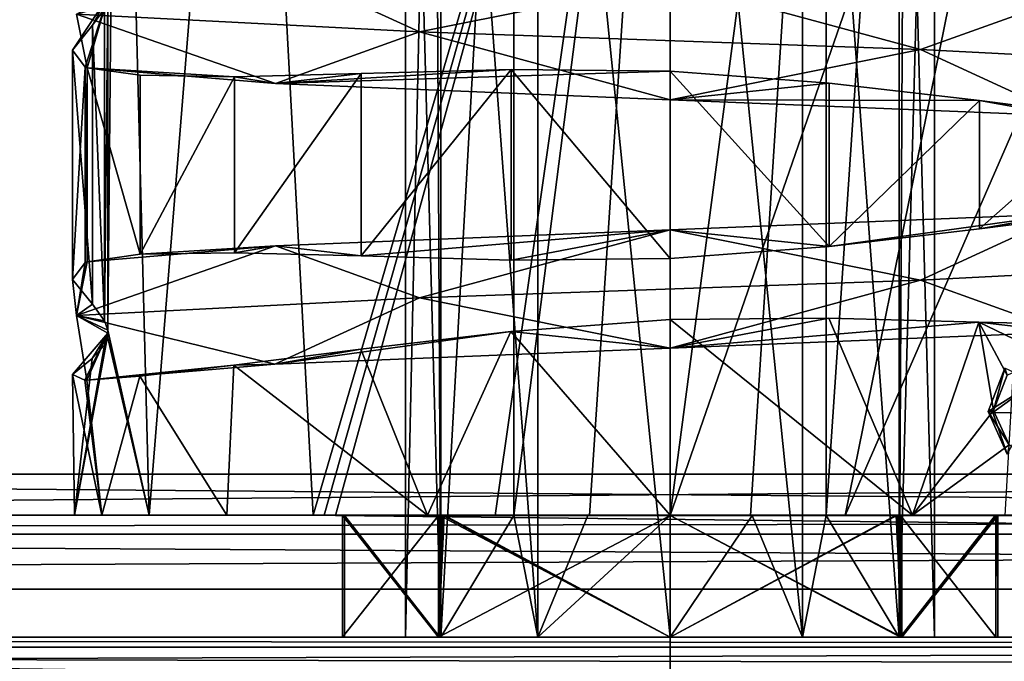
# Model space of a CAD drawing. Header units: millimetres. Extents: x -134 to 134, y -4 to 402.
# Tile 10 of 41: x -7.99 to 4.11, y 26.7 to 34.58. Entities that reach past the tile are written whole.
import ezdxf

# ---------------------------------------------------------------- set-up
doc = ezdxf.new("R2010")
doc.units = ezdxf.units.MM
doc.header["$LTSCALE"] = 65.185185
for name, color, linetype in [('106', 7, 'CONTINUOUS'), ('107', 7, 'CONTINUOUS'), ('108', 7, 'CONTINUOUS'), ('109', 7, 'CONTINUOUS'), ('127', 7, 'CONTINUOUS'), ('128', 7, 'CONTINUOUS'), ('130', 7, 'CONTINUOUS'), ('137', 7, 'CONTINUOUS'), ('138', 7, 'CONTINUOUS'), ('196', 7, 'CONTINUOUS'), ('197', 7, 'CONTINUOUS'), ('198', 7, 'CONTINUOUS'), ('201', 7, 'CONTINUOUS'), ('202', 7, 'CONTINUOUS'), ('203', 7, 'CONTINUOUS'), ('222', 7, 'CONTINUOUS'), ('223', 7, 'CONTINUOUS'), ('226', 7, 'CONTINUOUS'), ('3', 7, 'CONTINUOUS'), ('317', 7, 'CONTINUOUS'), ('318', 7, 'CONTINUOUS'), ('319', 7, 'CONTINUOUS'), ('32', 7, 'CONTINUOUS'), ('320', 7, 'CONTINUOUS'), ('321', 7, 'CONTINUOUS'), ('322', 7, 'CONTINUOUS'), ('327', 7, 'CONTINUOUS'), ('328', 7, 'CONTINUOUS'), ('333', 7, 'CONTINUOUS'), ('34', 7, 'CONTINUOUS'), ('479', 7, 'CONTINUOUS'), ('480', 7, 'CONTINUOUS'), ('483', 7, 'CONTINUOUS'), ('484', 7, 'CONTINUOUS'), ('5', 7, 'CONTINUOUS')]:
    doc.layers.add(name, color=color, linetype=linetype)

msp = doc.modelspace()

# ---------------------------------------------------------------- linework, layer by layer
at = {"layer": '106', "linetype": 'CONTINUOUS'}
for points in [[(-4.25, 28.498, -36.799), (-4.111, 28.494, -36.895), (-75, 28.5, -36.702), (-4.25, 28.498, -36.799)], [(-75, 28.5, -36.702), (-4.111, 28.494, -36.895), (75, 27.592, -38.894), (-75, 28.5, -36.702)], [(-4.383, 28.5, -36.702), (-4.25, 28.498, -36.799), (-75, 28.5, -36.702), (-4.383, 28.5, -36.702)], [(-75, 27.592, -38.894), (-75, 28.5, -36.702), (75, 27.592, -38.894), (-75, 27.592, -38.894)], [(-4.111, 28.494, -36.895), (4.111, 28.494, -36.895), (75, 27.592, -38.894), (-4.111, 28.494, -36.895)], [(-75, 25.4, -39.802), (-75, 27.592, -38.894), (75, 25.4, -39.802), (-75, 25.4, -39.802)], [(75, 25.4, -39.802), (-75, 27.592, -38.894), (75, 27.592, -38.894), (75, 25.4, -39.802)]]:
    msp.add_3dface(points, dxfattribs=at)
at = {"layer": '107', "linetype": 'CONTINUOUS'}
for points in [[(-4.025, 27, -29.802), (-4.025, 28.494, -29.802), (-2.846, 28.494, -26.956), (-4.025, 27, -29.802)], [(-2.846, 27, -26.956), (-4.025, 27, -29.802), (-2.846, 28.494, -26.956), (-2.846, 27, -26.956)], [(0, 27, -25.777), (-2.846, 27, -26.956), (0, 28.494, -25.777), (0, 27, -25.777)], [(0, 28.494, -25.777), (-2.846, 27, -26.956), (-2.846, 28.494, -26.956), (0, 28.494, -25.777)], [(2.846, 27, -26.956), (0, 27, -25.777), (0, 28.494, -25.777), (2.846, 27, -26.956)], [(2.846, 28.494, -26.956), (2.846, 27, -26.956), (0, 28.494, -25.777), (2.846, 28.494, -26.956)], [(4.025, 27, -29.802), (2.846, 27, -26.956), (4.025, 28.494, -29.802), (4.025, 27, -29.802)], [(4.025, 28.494, -29.802), (2.846, 27, -26.956), (2.846, 28.494, -26.956), (4.025, 28.494, -29.802)]]:
    msp.add_3dface(points, dxfattribs=at)
at = {"layer": '108', "linetype": 'CONTINUOUS'}
for points in [[(-4.025, 28.494, -29.802), (-4.025, 27, -29.802), (-2.846, 27, -32.648), (-4.025, 28.494, -29.802)], [(-4.025, 28.494, -29.802), (-2.846, 27, -32.648), (-4.024, 28.494, -29.9), (-4.025, 28.494, -29.802)], [(-4.024, 28.494, -29.9), (-2.846, 27, -32.648), (-4.02, 28.494, -29.997), (-4.024, 28.494, -29.9)], [(-4.02, 28.494, -29.997), (-2.846, 27, -32.648), (-4.02, 28.5, -29.997), (-4.02, 28.494, -29.997)], [(-4.02, 28.5, -29.997), (-2.846, 27, -32.648), (-2.776, 28.5, -32.716), (-4.02, 28.5, -29.997)], [(-2.846, 27, -32.648), (0, 27, -33.827), (-2.776, 28.5, -32.716), (-2.846, 27, -32.648)], [(-2.776, 28.5, -32.716), (0, 27, -33.827), (0, 28.5, -33.827), (-2.776, 28.5, -32.716)], [(0, 27, -33.827), (2.846, 27, -32.648), (2.776, 28.5, -32.716), (0, 27, -33.827)], [(0, 28.5, -33.827), (0, 27, -33.827), (2.776, 28.5, -32.716), (0, 28.5, -33.827)], [(2.776, 28.5, -32.716), (2.846, 27, -32.648), (4.02, 28.494, -29.997), (2.776, 28.5, -32.716)], [(4.02, 28.5, -29.997), (2.776, 28.5, -32.716), (4.02, 28.494, -29.997), (4.02, 28.5, -29.997)], [(2.846, 27, -32.648), (4.025, 27, -29.802), (4.02, 28.494, -29.997), (2.846, 27, -32.648)], [(4.02, 28.494, -29.997), (4.025, 27, -29.802), (4.024, 28.494, -29.9), (4.02, 28.494, -29.997)], [(4.025, 27, -29.802), (4.025, 28.494, -29.802), (4.024, 28.494, -29.9), (4.025, 27, -29.802)]]:
    msp.add_3dface(points, dxfattribs=at)
at = {"layer": '109', "linetype": 'CONTINUOUS'}
for points in [[(75, 28.264, 13.372), (75, 28.5, 12.186), (-75, 28.264, 13.372), (75, 28.264, 13.372)], [(-75, 28.264, 13.372), (75, 28.5, 12.186), (-75, 28.5, 12.186), (-75, 28.264, 13.372)], [(75, 27.592, 14.378), (75, 28.264, 13.372), (-75, 27.592, 14.378), (75, 27.592, 14.378)], [(-75, 27.592, 14.378), (75, 28.264, 13.372), (-75, 28.264, 13.372), (-75, 27.592, 14.378)]]:
    msp.add_3dface(points, dxfattribs=at)
at = {"layer": '127', "linetype": 'CONTINUOUS'}
for points in [[(-4.383, 28.5, -36.702), (-75, 28.5, -36.702), (-6.398, 28.5, -34.42), (-4.383, 28.5, -36.702)], [(-6.398, 28.5, -34.42), (-75, 28.5, -36.702), (-7.315, 28.5, -31.518), (-6.398, 28.5, -34.42)], [(-7.315, 28.5, -31.518), (-75, 28.5, -36.702), (-30, 28.5, -10), (-7.315, 28.5, -31.518)], [(-75, 28.5, 12.186), (75, 28.5, 12.186), (-30, 28.5, 10), (-75, 28.5, 12.186)], [(-30, 28.5, 10), (75, 28.5, 12.186), (30, 28.5, 10), (-30, 28.5, 10)], [(-6.978, 28.5, -28.494), (-7.315, 28.5, -31.518), (-30, 28.5, -10), (-6.978, 28.5, -28.494)], [(-5.445, 28.5, -25.865), (-6.978, 28.5, -28.494), (-30, 28.5, -10), (-5.445, 28.5, -25.865)], [(-2.978, 28.5, -24.082), (-5.445, 28.5, -25.865), (-30, 28.5, -10), (-2.978, 28.5, -24.082)], [(-2.978, 28.5, -24.082), (-30, 28.5, -10), (30, 28.5, -10), (-2.978, 28.5, -24.082)], [(0, 28.5, -23.452), (-2.978, 28.5, -24.082), (30, 28.5, -10), (0, 28.5, -23.452)], [(2.978, 28.5, -24.082), (0, 28.5, -23.452), (30, 28.5, -10), (2.978, 28.5, -24.082)], [(5.445, 28.5, -25.865), (2.978, 28.5, -24.082), (30, 28.5, -10), (5.445, 28.5, -25.865)]]:
    msp.add_3dface(points, dxfattribs=at)
at = {"layer": '128', "linetype": 'CONTINUOUS'}
for points in [[(75, 27.592, 14.378), (-75, 27.592, 14.378), (75, 5.999, 35.97), (75, 27.592, 14.378)], [(73.5, 5.964, 36.006), (-75, 27.592, 14.378), (73.5, 5.257, 36.713), (73.5, 5.964, 36.006)], [(-75, 27.592, 14.378), (73.5, 5.964, 36.006), (73.5, 5.999, 35.97), (-75, 27.592, 14.378)], [(73.5, 5.257, 36.713), (-75, 27.592, 14.378), (73.5, 5.221, 36.748), (73.5, 5.257, 36.713)], [(73.5, 5.221, 36.748), (-75, 27.592, 14.378), (-73.5, 5.999, 35.97), (73.5, 5.221, 36.748)], [(75, 5.999, 35.97), (-75, 27.592, 14.378), (73.5, 5.999, 35.97), (75, 5.999, 35.97)]]:
    msp.add_3dface(points, dxfattribs=at)
at = {"layer": '130', "linetype": 'CONTINUOUS'}
for points in [[(-4.025, 27, -29.802), (-2.846, 27, -26.956), (-73.5, 27, 12.186), (-4.025, 27, -29.802)], [(-2.846, 27, -32.648), (-4.025, 27, -29.802), (-73.5, 27, 12.186), (-2.846, 27, -32.648)], [(-2.846, 27, -26.956), (0, 27, -25.777), (-73.5, 27, 12.186), (-2.846, 27, -26.956)], [(0, 27, -25.777), (2.846, 27, -26.956), (-73.5, 27, 12.186), (0, 27, -25.777)], [(2.846, 27, -26.956), (73.5, 27, -36.702), (-73.5, 27, 12.186), (2.846, 27, -26.956)], [(0, 27, -33.827), (-2.846, 27, -32.648), (-73.5, 27, -36.702), (0, 27, -33.827)], [(73.5, 27, -36.702), (0, 27, -33.827), (-73.5, 27, -36.702), (73.5, 27, -36.702)], [(-73.5, 27, -36.702), (-2.846, 27, -32.648), (-73.5, 27, 12.186), (-73.5, 27, -36.702)], [(-73.5, 27, 12.186), (73.5, 27, -36.702), (73.5, 27, 12.186), (-73.5, 27, 12.186)], [(2.846, 27, -32.648), (0, 27, -33.827), (73.5, 27, -36.702), (2.846, 27, -32.648)], [(2.846, 27, -26.956), (4.025, 27, -29.802), (73.5, 27, -36.702), (2.846, 27, -26.956)], [(4.025, 27, -29.802), (2.846, 27, -32.648), (73.5, 27, -36.702), (4.025, 27, -29.802)]]:
    msp.add_3dface(points, dxfattribs=at)
at = {"layer": '137', "linetype": 'CONTINUOUS'}
for points in [[(-73.5, 27, 12.186), (73.5, 27, 12.186), (73.5, 26.878, 12.798), (-73.5, 27, 12.186)], [(-73.5, 26.878, 12.798), (-73.5, 27, 12.186), (73.5, 26.878, 12.798), (-73.5, 26.878, 12.798)], [(73.5, 26.531, 13.317), (-73.5, 26.531, 13.317), (-73.5, 26.878, 12.798), (73.5, 26.531, 13.317)], [(73.5, 26.531, 13.317), (-73.5, 26.878, 12.798), (73.5, 26.878, 12.798), (73.5, 26.531, 13.317)]]:
    msp.add_3dface(points, dxfattribs=at)
at = {"layer": '138', "linetype": 'CONTINUOUS'}
for points in [[(73.5, 27, -36.702), (-73.5, 27, -36.702), (-73.5, 26.531, -37.833), (73.5, 27, -36.702)], [(73.5, 27, -36.702), (-73.5, 26.531, -37.833), (73.5, 26.531, -37.833), (73.5, 27, -36.702)]]:
    msp.add_3dface(points, dxfattribs=at)
at = {"layer": '196', "linetype": 'CONTINUOUS'}
for points in [[(-3.25, 43, -29.802), (-2.898, 43, -28.331), (-3.25, 27, -29.802), (-3.25, 43, -29.802)], [(-3.25, 27, -29.802), (-2.898, 43, -28.331), (-2.814, 27, -28.177), (-3.25, 27, -29.802)], [(-2.898, 43, -28.331), (-1.919, 43, -27.179), (-2.814, 27, -28.177), (-2.898, 43, -28.331)], [(-1.919, 43, -27.179), (-1.919, 28.494, -27.179), (-2.814, 27, -28.177), (-1.919, 43, -27.179)], [(2.898, 43, -28.331), (2.815, 27, -28.177), (1.919, 28.494, -27.179), (2.898, 43, -28.331)], [(1.919, 43, -27.179), (2.898, 43, -28.331), (1.919, 28.494, -27.179), (1.919, 43, -27.179)], [(3.25, 27, -29.802), (2.815, 27, -28.177), (3.25, 43, -29.802), (3.25, 27, -29.802)], [(3.25, 43, -29.802), (2.815, 27, -28.177), (2.898, 43, -28.331), (3.25, 43, -29.802)], [(-2.814, 27, -28.177), (-1.919, 28.494, -27.179), (-1.625, 27, -26.987), (-2.814, 27, -28.177)], [(-1.625, 27, -26.987), (-1.919, 28.494, -27.179), (-1.009, 28.494, -26.713), (-1.625, 27, -26.987)], [(0, 27, -26.552), (-1.625, 27, -26.987), (0, 28.494, -26.552), (0, 27, -26.552)], [(0, 28.494, -26.552), (-1.625, 27, -26.987), (-1.009, 28.494, -26.713), (0, 28.494, -26.552)], [(1.625, 27, -26.987), (0, 27, -26.552), (1.009, 28.494, -26.713), (1.625, 27, -26.987)], [(1.009, 28.494, -26.713), (0, 27, -26.552), (0, 28.494, -26.552), (1.009, 28.494, -26.713)], [(1.919, 28.494, -27.179), (1.625, 27, -26.987), (1.009, 28.494, -26.713), (1.919, 28.494, -27.179)], [(2.815, 27, -28.177), (1.625, 27, -26.987), (1.919, 28.494, -27.179), (2.815, 27, -28.177)]]:
    msp.add_3dface(points, dxfattribs=at)
at = {"layer": '197', "linetype": 'CONTINUOUS'}
for points in [[(-3.25, 43, -29.802), (-3.25, 27, -29.802), (-2.815, 27, -31.427), (-3.25, 43, -29.802)], [(-3.25, 43, -29.802), (-2.815, 27, -31.427), (-2.815, 43, -31.427), (-3.25, 43, -29.802)], [(-2.815, 27, -31.427), (-1.625, 27, -32.616), (-2.815, 43, -31.427), (-2.815, 27, -31.427)], [(-2.815, 43, -31.427), (-1.625, 27, -32.616), (-1.625, 43, -32.616), (-2.815, 43, -31.427)], [(-1.625, 27, -32.616), (0, 27, -33.052), (-1.625, 43, -32.616), (-1.625, 27, -32.616)], [(-1.625, 43, -32.616), (0, 27, -33.052), (0, 43, -33.052), (-1.625, 43, -32.616)], [(0, 27, -33.052), (1.625, 27, -32.617), (0, 43, -33.052), (0, 27, -33.052)], [(0, 43, -33.052), (1.625, 27, -32.617), (1.625, 43, -32.617), (0, 43, -33.052)], [(1.625, 27, -32.617), (2.814, 27, -31.427), (1.625, 43, -32.617), (1.625, 27, -32.617)], [(1.625, 43, -32.617), (2.814, 27, -31.427), (2.814, 43, -31.427), (1.625, 43, -32.617)], [(3.25, 27, -29.802), (3.25, 43, -29.802), (2.814, 43, -31.427), (3.25, 27, -29.802)], [(2.814, 27, -31.427), (3.25, 27, -29.802), (2.814, 43, -31.427), (2.814, 27, -31.427)]]:
    msp.add_3dface(points, dxfattribs=at)
at = {"layer": '198', "linetype": 'CONTINUOUS'}
for points in [[(-2.829, 27, -32.63), (-3.25, 27, -29.802), (-4, 27, -29.802), (-2.829, 27, -32.63)], [(-4, 27, -29.802), (-3.25, 27, -29.802), (-2.828, 27, -26.973), (-4, 27, -29.802)], [(-3.25, 27, -29.802), (-2.814, 27, -28.177), (-2.828, 27, -26.973), (-3.25, 27, -29.802)], [(-2.815, 27, -31.427), (-3.25, 27, -29.802), (-2.829, 27, -32.63), (-2.815, 27, -31.427)], [(-1.625, 27, -32.616), (-2.815, 27, -31.427), (-2.829, 27, -32.63), (-1.625, 27, -32.616)], [(0, 27, -33.802), (-1.625, 27, -32.616), (-2.829, 27, -32.63), (0, 27, -33.802)], [(-2.814, 27, -28.177), (-1.625, 27, -26.987), (-2.828, 27, -26.973), (-2.814, 27, -28.177)], [(-2.828, 27, -26.973), (-1.625, 27, -26.987), (0, 27, -25.802), (-2.828, 27, -26.973)], [(-1.625, 27, -26.987), (0, 27, -26.552), (0, 27, -25.802), (-1.625, 27, -26.987)], [(0, 27, -33.052), (-1.625, 27, -32.616), (0, 27, -33.802), (0, 27, -33.052)], [(0, 27, -26.552), (1.625, 27, -26.987), (0, 27, -25.802), (0, 27, -26.552)], [(0, 27, -25.802), (1.625, 27, -26.987), (2.829, 27, -26.974), (0, 27, -25.802)], [(1.625, 27, -32.617), (0, 27, -33.052), (0, 27, -33.802), (1.625, 27, -32.617)], [(2.828, 27, -32.631), (1.625, 27, -32.617), (0, 27, -33.802), (2.828, 27, -32.631)], [(1.625, 27, -26.987), (2.815, 27, -28.177), (2.829, 27, -26.974), (1.625, 27, -26.987)], [(2.814, 27, -31.427), (1.625, 27, -32.617), (2.828, 27, -32.631), (2.814, 27, -31.427)], [(3.25, 27, -29.802), (2.814, 27, -31.427), (2.828, 27, -32.631), (3.25, 27, -29.802)], [(2.815, 27, -28.177), (3.25, 27, -29.802), (2.829, 27, -26.974), (2.815, 27, -28.177)], [(4, 27, -29.802), (3.25, 27, -29.802), (2.828, 27, -32.631), (4, 27, -29.802)], [(3.25, 27, -29.802), (4, 27, -29.802), (2.829, 27, -26.974), (3.25, 27, -29.802)]]:
    msp.add_3dface(points, dxfattribs=at)
at = {"layer": '201', "linetype": 'CONTINUOUS'}
for points in [[(-4.02, 28.5, -29.997), (-2.776, 28.5, -32.716), (-4.01, 28.5, -29.947), (-4.02, 28.5, -29.997)], [(-4.01, 28.5, -29.947), (-2.776, 28.5, -32.716), (-3.999, 28.5, -29.897), (-4.01, 28.5, -29.947)], [(-3.999, 28.5, -29.897), (-2.776, 28.5, -32.716), (-2.795, 28.5, -32.664), (-3.999, 28.5, -29.897)], [(-2.795, 28.5, -32.664), (-2.776, 28.5, -32.716), (0, 28.5, -33.802), (-2.795, 28.5, -32.664)], [(-2.776, 28.5, -32.716), (0, 28.5, -33.827), (0, 28.5, -33.802), (-2.776, 28.5, -32.716)], [(0, 28.5, -33.827), (2.776, 28.5, -32.716), (0, 28.5, -33.802), (0, 28.5, -33.827)], [(0, 28.5, -33.802), (2.776, 28.5, -32.716), (2.795, 28.5, -32.664), (0, 28.5, -33.802)], [(2.776, 28.5, -32.716), (4.02, 28.5, -29.997), (2.795, 28.5, -32.664), (2.776, 28.5, -32.716)], [(2.795, 28.5, -32.664), (4.02, 28.5, -29.997), (3.999, 28.5, -29.897), (2.795, 28.5, -32.664)], [(3.999, 28.5, -29.897), (4.02, 28.5, -29.997), (4.01, 28.5, -29.947), (3.999, 28.5, -29.897)]]:
    msp.add_3dface(points, dxfattribs=at)
at = {"layer": '202', "linetype": 'CONTINUOUS'}
for points in [[(-4, 27, -29.802), (-2.828, 27, -26.973), (-4, 28.494, -29.802), (-4, 27, -29.802)], [(-4, 28.494, -29.802), (-2.828, 27, -26.973), (-2.828, 28.494, -26.973), (-4, 28.494, -29.802)], [(-2.828, 27, -26.973), (0, 27, -25.802), (-2.828, 28.494, -26.973), (-2.828, 27, -26.973)], [(-2.828, 28.494, -26.973), (0, 27, -25.802), (0, 28.494, -25.802), (-2.828, 28.494, -26.973)], [(0, 27, -25.802), (2.829, 27, -26.974), (0, 28.494, -25.802), (0, 27, -25.802)], [(0, 28.494, -25.802), (2.829, 27, -26.974), (2.829, 28.494, -26.974), (0, 28.494, -25.802)], [(2.829, 27, -26.974), (4, 27, -29.802), (2.829, 28.494, -26.974), (2.829, 27, -26.974)], [(4, 27, -29.802), (4, 28.494, -29.802), (2.829, 28.494, -26.974), (4, 27, -29.802)]]:
    msp.add_3dface(points, dxfattribs=at)
at = {"layer": '203', "linetype": 'CONTINUOUS'}
for points in [[(-2.829, 27, -32.63), (-4, 27, -29.802), (-3.999, 28.494, -29.897), (-2.829, 27, -32.63)], [(-4, 27, -29.802), (-4, 28.494, -29.802), (-4, 28.494, -29.849), (-4, 27, -29.802)], [(-3.999, 28.494, -29.897), (-4, 27, -29.802), (-4, 28.494, -29.849), (-3.999, 28.494, -29.897)], [(-2.795, 28.5, -32.664), (-2.829, 27, -32.63), (-3.999, 28.494, -29.897), (-2.795, 28.5, -32.664)], [(-3.999, 28.5, -29.897), (-2.795, 28.5, -32.664), (-3.999, 28.494, -29.897), (-3.999, 28.5, -29.897)], [(0, 27, -33.802), (-2.829, 27, -32.63), (-2.795, 28.5, -32.664), (0, 27, -33.802)], [(0, 27, -33.802), (-2.795, 28.5, -32.664), (0, 28.5, -33.802), (0, 27, -33.802)], [(2.828, 27, -32.631), (0, 27, -33.802), (2.795, 28.5, -32.664), (2.828, 27, -32.631)], [(0, 27, -33.802), (0, 28.5, -33.802), (2.795, 28.5, -32.664), (0, 27, -33.802)], [(2.828, 27, -32.631), (2.795, 28.5, -32.664), (3.999, 28.5, -29.897), (2.828, 27, -32.631)], [(2.828, 27, -32.631), (3.999, 28.5, -29.897), (3.999, 28.494, -29.897), (2.828, 27, -32.631)], [(4, 27, -29.802), (2.828, 27, -32.631), (4, 28.494, -29.802), (4, 27, -29.802)], [(4, 28.494, -29.802), (2.828, 27, -32.631), (4, 28.494, -29.85), (4, 28.494, -29.802)], [(4, 28.494, -29.85), (2.828, 27, -32.631), (3.999, 28.494, -29.897), (4, 28.494, -29.85)]]:
    msp.add_3dface(points, dxfattribs=at)
at = {"layer": '222', "linetype": 'CONTINUOUS'}
for points in [[(30, 28.5, -10), (-30, 28.5, -10), (29.963, 29, -10), (30, 28.5, -10)], [(29.963, 29, -10), (-30, 28.5, -10), (-29.963, 29, -10), (29.963, 29, -10)]]:
    msp.add_3dface(points, dxfattribs=at)
at = {"layer": '223', "linetype": 'CONTINUOUS'}
for points in [[(-30, 28.5, 10), (30, 28.5, 10), (-29.963, 29, 10), (-30, 28.5, 10)], [(-29.963, 29, 10), (30, 28.5, 10), (29.963, 29, 10), (-29.963, 29, 10)]]:
    msp.add_3dface(points, dxfattribs=at)
at = {"layer": '226', "linetype": 'CONTINUOUS'}
for points in [[(29.963, 29, -10), (-29.963, 29, -10), (29.963, 29, 10), (29.963, 29, -10)], [(-29.963, 29, -10), (-29.963, 29, 10), (29.963, 29, 10), (-29.963, 29, -10)]]:
    msp.add_3dface(points, dxfattribs=at)
at = {"layer": '3', "linetype": 'CONTINUOUS'}
for points in [[(0, 1.983, -48.017), (-123.5, 1.983, -48.017), (0, 79.997, -48.698), (0, 1.983, -48.017)], [(0, 79.997, -48.698), (-123.5, 1.983, -48.017), (-123.5, 40.99, -48.358), (0, 79.997, -48.698)], [(123.5, 40.99, -48.358), (0, 1.983, -48.017), (123.5, 79.997, -48.698), (123.5, 40.99, -48.358)], [(123.5, 79.997, -48.698), (0, 1.983, -48.017), (0, 79.997, -48.698), (123.5, 79.997, -48.698)], [(123.5, 1.983, -48.017), (0, 1.983, -48.017), (123.5, 40.99, -48.358), (123.5, 1.983, -48.017)]]:
    msp.add_3dface(points, dxfattribs=at)
at = {"layer": '317', "linetype": 'CONTINUOUS'}
for points in [[(-2.846, 28.494, -26.956), (-4.025, 28.494, -29.802), (-4, 28.494, -29.802), (-2.846, 28.494, -26.956)], [(-4.025, 28.494, -29.802), (-4.024, 28.494, -29.9), (-4.02, 28.494, -29.997), (-4.025, 28.494, -29.802)], [(-4.025, 28.494, -29.802), (-4.02, 28.494, -29.997), (-4.01, 28.494, -29.947), (-4.025, 28.494, -29.802)], [(-4, 28.494, -29.802), (-4.025, 28.494, -29.802), (-4.01, 28.494, -29.947), (-4, 28.494, -29.802)], [(-4, 28.494, -29.849), (-4, 28.494, -29.802), (-4.01, 28.494, -29.947), (-4, 28.494, -29.849)], [(-3.999, 28.494, -29.897), (-4, 28.494, -29.849), (-4.01, 28.494, -29.947), (-3.999, 28.494, -29.897)], [(-2.846, 28.494, -26.956), (-4, 28.494, -29.802), (-2.828, 28.494, -26.973), (-2.846, 28.494, -26.956)], [(0, 28.494, -25.777), (-2.846, 28.494, -26.956), (-2.828, 28.494, -26.973), (0, 28.494, -25.777)], [(0, 28.494, -25.777), (-2.828, 28.494, -26.973), (0, 28.494, -25.802), (0, 28.494, -25.777)], [(2.846, 28.494, -26.956), (0, 28.494, -25.777), (2.829, 28.494, -26.974), (2.846, 28.494, -26.956)], [(0, 28.494, -25.777), (0, 28.494, -25.802), (2.829, 28.494, -26.974), (0, 28.494, -25.777)], [(4, 28.494, -29.802), (2.846, 28.494, -26.956), (2.829, 28.494, -26.974), (4, 28.494, -29.802)], [(4.025, 28.494, -29.802), (2.846, 28.494, -26.956), (4, 28.494, -29.802), (4.025, 28.494, -29.802)], [(4, 28.494, -29.85), (3.999, 28.494, -29.897), (4.01, 28.494, -29.947), (4, 28.494, -29.85)], [(4.024, 28.494, -29.9), (4.025, 28.494, -29.802), (4, 28.494, -29.802), (4.024, 28.494, -29.9)], [(4.02, 28.494, -29.997), (4.024, 28.494, -29.9), (4, 28.494, -29.802), (4.02, 28.494, -29.997)], [(4.02, 28.494, -29.997), (4, 28.494, -29.802), (4.01, 28.494, -29.947), (4.02, 28.494, -29.997)], [(4, 28.494, -29.802), (4, 28.494, -29.85), (4.01, 28.494, -29.947), (4, 28.494, -29.802)]]:
    msp.add_3dface(points, dxfattribs=at)
at = {"layer": '318', "linetype": 'CONTINUOUS'}
for points in [[(-1.919, 28.494, -27.179), (-1.919, 43, -27.179), (0, 43.494, -26.702), (-1.919, 28.494, -27.179)], [(-1.919, 28.494, -27.179), (0, 43.494, -26.702), (-0.988, 28.494, -26.823), (-1.919, 28.494, -27.179)], [(-0.988, 28.494, -26.823), (0, 43.494, -26.702), (0, 28.494, -26.702), (-0.988, 28.494, -26.823)]]:
    msp.add_3dface(points, dxfattribs=at)
at = {"layer": '319', "linetype": 'CONTINUOUS'}
for points in [[(0, 43.494, -26.702), (1.919, 43, -27.179), (0, 28.494, -26.702), (0, 43.494, -26.702)], [(0, 28.494, -26.702), (1.919, 43, -27.179), (0.988, 28.494, -26.823), (0, 28.494, -26.702)], [(1.919, 43, -27.179), (1.919, 28.494, -27.179), (0.988, 28.494, -26.823), (1.919, 43, -27.179)]]:
    msp.add_3dface(points, dxfattribs=at)
at = {"layer": '32', "linetype": 'CONTINUOUS'}
for points in [[(-123.585, 40.99, 48.358), (0, 1.983, 48.017), (-123.585, 79.997, 48.698), (-123.585, 40.99, 48.358)], [(-123.585, 79.997, 48.698), (0, 1.983, 48.017), (0, 79.997, 48.698), (-123.585, 79.997, 48.698)], [(0, 1.983, 48.017), (123.585, 1.983, 48.017), (0, 79.997, 48.698), (0, 1.983, 48.017)], [(0, 79.997, 48.698), (123.585, 1.983, 48.017), (123.585, 40.99, 48.358), (0, 79.997, 48.698)], [(-123.585, 1.983, 48.017), (0, 1.983, 48.017), (-123.585, 40.99, 48.358), (-123.585, 1.983, 48.017)]]:
    msp.add_3dface(points, dxfattribs=at)
at = {"layer": '320', "linetype": 'CONTINUOUS'}
for points in [[(-6.787, 43.494, -33.623), (-6.398, 28.5, -34.42), (-6.907, 30.769, -33.315), (-6.787, 43.494, -33.623)], [(-6.907, 34.831, -33.315), (-6.787, 43.494, -33.623), (-6.907, 30.769, -33.315), (-6.907, 34.831, -33.315)], [(-6.398, 28.5, -34.42), (-6.787, 43.494, -33.623), (-5.189, 43.494, -36.007), (-6.398, 28.5, -34.42)], [(-4.383, 28.5, -36.702), (-6.398, 28.5, -34.42), (-5.189, 43.494, -36.007), (-4.383, 28.5, -36.702)], [(-4.383, 28.5, -36.702), (-5.189, 43.494, -36.007), (0, 43.494, -38.152), (-4.383, 28.5, -36.702)], [(-4.25, 28.498, -36.799), (-4.383, 28.5, -36.702), (0, 43.494, -38.152), (-4.25, 28.498, -36.799)], [(-4.111, 28.494, -36.895), (-4.25, 28.498, -36.799), (0, 43.494, -38.152), (-4.111, 28.494, -36.895)], [(-4.111, 28.494, -36.895), (0, 43.494, -38.152), (-2.15, 28.494, -37.831), (-4.111, 28.494, -36.895)], [(-2.15, 28.494, -37.831), (0, 43.494, -38.152), (0, 28.494, -38.152), (-2.15, 28.494, -37.831)], [(-6.946, 34.715, -33.207), (-6.907, 34.831, -33.315), (-6.946, 30.885, -33.207), (-6.946, 34.715, -33.207)], [(-6.946, 30.885, -33.207), (-6.907, 34.831, -33.315), (-6.907, 30.769, -33.315), (-6.946, 30.885, -33.207)], [(-7.095, 34.513, -32.723), (-6.946, 34.715, -33.207), (-6.946, 30.885, -33.207), (-7.095, 34.513, -32.723)], [(-7.339, 34.209, -31.208), (-7.095, 34.513, -32.723), (-7.095, 31.087, -32.723), (-7.339, 34.209, -31.208)], [(-7.095, 31.087, -32.723), (-7.095, 34.513, -32.723), (-6.946, 30.885, -33.207), (-7.095, 31.087, -32.723)], [(-7.184, 34, -29.25), (-7.339, 34.209, -31.208), (-7.339, 31.391, -31.207), (-7.184, 34, -29.25)], [(-7.339, 31.391, -31.207), (-7.339, 34.209, -31.208), (-7.095, 31.087, -32.723), (-7.339, 31.391, -31.207)], [(-7.184, 31.601, -29.25), (-7.184, 34, -29.25), (-7.339, 31.391, -31.207), (-7.184, 31.601, -29.25)], [(-7.161, 33.992, -29.146), (-7.184, 34, -29.25), (-7.161, 31.608, -29.146), (-7.161, 33.992, -29.146)], [(-7.161, 31.608, -29.146), (-7.184, 34, -29.25), (-7.184, 31.601, -29.25), (-7.161, 31.608, -29.146)], [(-6.507, 33.899, -27.385), (-7.161, 33.992, -29.146), (-6.507, 31.701, -27.384), (-6.507, 33.899, -27.385)], [(-6.507, 31.701, -27.384), (-7.161, 33.992, -29.146), (-7.161, 31.608, -29.146), (-6.507, 31.701, -27.384)], [(-5.35, 33.881, -25.763), (-6.507, 33.899, -27.385), (-6.507, 31.701, -27.384), (-5.35, 33.881, -25.763)], [(-5.35, 31.719, -25.762), (-5.35, 33.881, -25.763), (-6.507, 31.701, -27.384), (-5.35, 31.719, -25.762)], [(-3.793, 33.919, -24.506), (-5.35, 33.881, -25.763), (-5.35, 31.719, -25.762), (-3.793, 33.919, -24.506)], [(-3.793, 31.681, -24.506), (-3.793, 33.919, -24.506), (-5.35, 31.719, -25.762), (-3.793, 31.681, -24.506)], [(-1.952, 33.969, -23.716), (-3.793, 33.919, -24.506), (-3.793, 31.681, -24.506), (-1.952, 33.969, -23.716)], [(-1.952, 31.631, -23.716), (-1.952, 33.969, -23.716), (-3.793, 31.681, -24.506), (-1.952, 31.631, -23.716)], [(0, 33.951, -23.452), (-1.952, 33.969, -23.716), (0, 31.649, -23.452), (0, 33.951, -23.452)], [(0, 31.649, -23.452), (-1.952, 33.969, -23.716), (-1.952, 31.631, -23.716), (0, 31.649, -23.452)], [(0, 28.5, -23.452), (0, 30.901, -23.452), (-1.956, 30.754, -23.717), (0, 28.5, -23.452)], [(-6.907, 30.769, -33.315), (-6.398, 28.5, -34.42), (-6.908, 30.693, -33.313), (-6.907, 30.769, -33.315)], [(-6.905, 30.734, -33.321), (-6.907, 30.769, -33.315), (-6.908, 30.693, -33.313), (-6.905, 30.734, -33.321)], [(-3.8, 30.538, -24.511), (-2.978, 28.5, -24.082), (-1.956, 30.754, -23.717), (-3.8, 30.538, -24.511)], [(-2.978, 28.5, -24.082), (0, 28.5, -23.452), (-1.956, 30.754, -23.717), (-2.978, 28.5, -24.082)], [(-6.398, 28.5, -34.42), (-7.315, 28.5, -31.518), (-6.908, 30.693, -33.313), (-6.398, 28.5, -34.42)], [(-6.908, 30.693, -33.313), (-7.315, 28.5, -31.518), (-6.947, 30.587, -33.201), (-6.908, 30.693, -33.313)], [(-6.947, 30.587, -33.201), (-7.315, 28.5, -31.518), (-7.097, 30.421, -32.714), (-6.947, 30.587, -33.201)], [(-5.359, 30.339, -25.772), (-2.978, 28.5, -24.082), (-3.8, 30.538, -24.511), (-5.359, 30.339, -25.772)], [(-7.097, 30.421, -32.714), (-7.315, 28.5, -31.518), (-7.339, 30.226, -31.207), (-7.097, 30.421, -32.714)], [(-6.513, 30.204, -27.396), (-5.445, 28.5, -25.865), (-5.359, 30.339, -25.772), (-6.513, 30.204, -27.396)], [(-5.445, 28.5, -25.865), (-2.978, 28.5, -24.082), (-5.359, 30.339, -25.772), (-5.445, 28.5, -25.865)], [(-7.315, 28.5, -31.518), (-6.978, 28.5, -28.494), (-7.339, 30.226, -31.207), (-7.315, 28.5, -31.518)], [(-7.339, 30.226, -31.207), (-6.978, 28.5, -28.494), (-7.186, 30.157, -29.258), (-7.339, 30.226, -31.207)], [(-7.186, 30.157, -29.258), (-6.978, 28.5, -28.494), (-7.164, 30.157, -29.16), (-7.186, 30.157, -29.258)], [(-7.164, 30.157, -29.16), (-6.978, 28.5, -28.494), (-6.513, 30.204, -27.396), (-7.164, 30.157, -29.16)], [(-6.978, 28.5, -28.494), (-5.445, 28.5, -25.865), (-6.513, 30.204, -27.396), (-6.978, 28.5, -28.494)]]:
    msp.add_3dface(points, dxfattribs=at)
at = {"layer": '321', "linetype": 'CONTINUOUS'}
for points in [[(0, 43.494, -38.152), (5.197, 43.494, -35.999), (0, 28.494, -38.152), (0, 43.494, -38.152)], [(0, 28.494, -38.152), (5.197, 43.494, -35.999), (2.15, 28.494, -37.831), (0, 28.494, -38.152)], [(2.15, 28.494, -37.831), (5.197, 43.494, -35.999), (4.408, 33.662, -36.684), (2.15, 28.494, -37.831)], [(0, 33.951, -23.452), (0, 31.649, -23.452), (1.955, 31.796, -23.717), (0, 33.951, -23.452)], [(1.955, 33.804, -23.717), (0, 33.951, -23.452), (1.955, 31.796, -23.717), (1.955, 33.804, -23.717)], [(3.799, 33.588, -24.51), (1.955, 33.804, -23.717), (1.955, 31.796, -23.717), (3.799, 33.588, -24.51)], [(4.111, 28.494, -36.895), (2.15, 28.494, -37.831), (4.408, 33.662, -36.684), (4.111, 28.494, -36.895)], [(3.799, 32.012, -24.51), (3.799, 33.588, -24.51), (1.955, 31.796, -23.717), (3.799, 32.012, -24.51)], [(5.358, 33.389, -25.77), (3.799, 33.588, -24.51), (3.799, 32.012, -24.51), (5.358, 33.389, -25.77)], [(5.358, 32.211, -25.77), (5.358, 33.389, -25.77), (3.799, 32.012, -24.51), (5.358, 32.211, -25.77)], [(0, 30.901, -23.452), (2.978, 28.5, -24.082), (1.952, 30.919, -23.716), (0, 30.901, -23.452)], [(0, 28.5, -23.452), (2.978, 28.5, -24.082), (0, 30.901, -23.452), (0, 28.5, -23.452)], [(1.952, 30.919, -23.716), (2.978, 28.5, -24.082), (3.792, 30.869, -24.505), (1.952, 30.919, -23.716)], [(3.792, 30.869, -24.505), (2.978, 28.5, -24.082), (3.972, 29.784, -24.618), (3.792, 30.869, -24.505)], [(5.349, 30.831, -25.761), (3.792, 30.869, -24.505), (4.654, 30.454, -25.113), (5.349, 30.831, -25.761)], [(4.654, 30.454, -25.113), (3.792, 30.869, -24.505), (4.142, 30.218, -24.73), (4.654, 30.454, -25.113)], [(4.142, 30.218, -24.73), (3.792, 30.869, -24.505), (3.972, 29.784, -24.618), (4.142, 30.218, -24.73)], [(3.972, 29.784, -24.618), (2.978, 28.5, -24.082), (4.165, 29.363, -24.746), (3.972, 29.784, -24.618)], [(2.978, 28.5, -24.082), (5.445, 28.5, -25.865), (4.165, 29.363, -24.746), (2.978, 28.5, -24.082)]]:
    msp.add_3dface(points, dxfattribs=at)
at = {"layer": '322', "linetype": 'CONTINUOUS'}
for points in [[(1.955, 31.796, -23.717), (0, 32.001, -22.61), (4.846, 32.197, -24.489), (1.955, 31.796, -23.717)], [(0, 32.001, -22.61), (3.076, 31.384, -22.689), (4.846, 32.197, -24.489), (0, 32.001, -22.61)], [(3.799, 32.012, -24.51), (1.955, 31.796, -23.717), (4.846, 32.197, -24.489), (3.799, 32.012, -24.51)], [(3.076, 31.384, -22.689), (7.29, 31.601, -27.173), (4.846, 32.197, -24.489), (3.076, 31.384, -22.689)], [(5.358, 32.211, -25.77), (3.799, 32.012, -24.51), (4.846, 32.197, -24.489), (5.358, 32.211, -25.77)], [(-3.793, 31.681, -24.506), (-4.847, 31.804, -24.489), (0, 32.001, -22.61), (-3.793, 31.681, -24.506)], [(-4.847, 31.804, -24.489), (-3.077, 31.168, -22.689), (0, 32.001, -22.61), (-4.847, 31.804, -24.489)], [(-1.952, 31.631, -23.716), (-3.793, 31.681, -24.506), (0, 32.001, -22.61), (-1.952, 31.631, -23.716)], [(-3.077, 31.168, -22.689), (3.076, 31.384, -22.689), (0, 32.001, -22.61), (-3.077, 31.168, -22.689)], [(0, 31.649, -23.452), (-1.952, 31.631, -23.716), (0, 32.001, -22.61), (0, 31.649, -23.452)], [(1.955, 31.796, -23.717), (0, 31.649, -23.452), (0, 32.001, -22.61), (1.955, 31.796, -23.717)], [(-7.161, 31.608, -29.146), (-7.29, 30.951, -27.173), (-4.847, 31.804, -24.489), (-7.161, 31.608, -29.146)], [(-7.29, 30.951, -27.173), (-3.077, 31.168, -22.689), (-4.847, 31.804, -24.489), (-7.29, 30.951, -27.173)], [(-6.507, 31.701, -27.384), (-7.161, 31.608, -29.146), (-4.847, 31.804, -24.489), (-6.507, 31.701, -27.384)], [(-5.35, 31.719, -25.762), (-6.507, 31.701, -27.384), (-4.847, 31.804, -24.489), (-5.35, 31.719, -25.762)], [(-3.793, 31.681, -24.506), (-5.35, 31.719, -25.762), (-4.847, 31.804, -24.489), (-3.793, 31.681, -24.506)], [(-7.184, 31.601, -29.25), (-7.339, 31.391, -31.207), (-7.29, 30.951, -27.173), (-7.184, 31.601, -29.25)], [(-7.161, 31.608, -29.146), (-7.184, 31.601, -29.25), (-7.29, 30.951, -27.173), (-7.161, 31.608, -29.146)], [(3.076, 31.384, -22.689), (4.854, 30.746, -24.493), (7.29, 31.601, -27.173), (3.076, 31.384, -22.689)], [(-7.339, 31.391, -31.207), (-7.095, 31.087, -32.723), (-7.29, 30.951, -27.173), (-7.339, 31.391, -31.207)], [(-3.077, 31.168, -22.689), (0.001, 30.55, -22.608), (3.076, 31.384, -22.689), (-3.077, 31.168, -22.689)], [(0.001, 30.55, -22.608), (4.854, 30.746, -24.493), (3.076, 31.384, -22.689), (0.001, 30.55, -22.608)], [(-7.29, 30.951, -27.173), (-4.853, 30.353, -24.492), (-3.077, 31.168, -22.689), (-7.29, 30.951, -27.173)], [(-7.095, 31.087, -32.723), (-6.946, 30.885, -33.207), (-7.29, 30.951, -27.173), (-7.095, 31.087, -32.723)], [(-4.853, 30.353, -24.492), (0.001, 30.55, -22.608), (-3.077, 31.168, -22.689), (-4.853, 30.353, -24.492)], [(-6.946, 30.885, -33.207), (-6.907, 30.769, -33.315), (-7.29, 30.951, -27.173), (-6.946, 30.885, -33.207)], [(-6.907, 30.769, -33.315), (-6.905, 30.734, -33.321), (-7.29, 30.951, -27.173), (-6.907, 30.769, -33.315)], [(-6.905, 30.734, -33.321), (-7.164, 30.157, -29.16), (-7.29, 30.951, -27.173), (-6.905, 30.734, -33.321)], [(-7.164, 30.157, -29.16), (-4.853, 30.353, -24.492), (-7.29, 30.951, -27.173), (-7.164, 30.157, -29.16)], [(-1.956, 30.754, -23.717), (0, 30.901, -23.452), (0.001, 30.55, -22.608), (-1.956, 30.754, -23.717)], [(0, 30.901, -23.452), (1.952, 30.919, -23.716), (0.001, 30.55, -22.608), (0, 30.901, -23.452)], [(1.952, 30.919, -23.716), (3.792, 30.869, -24.505), (0.001, 30.55, -22.608), (1.952, 30.919, -23.716)], [(0.001, 30.55, -22.608), (3.792, 30.869, -24.505), (4.854, 30.746, -24.493), (0.001, 30.55, -22.608)], [(3.792, 30.869, -24.505), (5.349, 30.831, -25.761), (4.854, 30.746, -24.493), (3.792, 30.869, -24.505)], [(-6.905, 30.734, -33.321), (-7.097, 30.421, -32.714), (-7.339, 30.226, -31.207), (-6.905, 30.734, -33.321)], [(-6.905, 30.734, -33.321), (-7.339, 30.226, -31.207), (-7.186, 30.157, -29.258), (-6.905, 30.734, -33.321)], [(-6.905, 30.734, -33.321), (-7.186, 30.157, -29.258), (-7.164, 30.157, -29.16), (-6.905, 30.734, -33.321)], [(-6.905, 30.734, -33.321), (-6.947, 30.587, -33.201), (-7.097, 30.421, -32.714), (-6.905, 30.734, -33.321)], [(-6.905, 30.734, -33.321), (-6.908, 30.693, -33.313), (-6.947, 30.587, -33.201), (-6.905, 30.734, -33.321)], [(-3.8, 30.538, -24.511), (-1.956, 30.754, -23.717), (-4.853, 30.353, -24.492), (-3.8, 30.538, -24.511)], [(-4.853, 30.353, -24.492), (-1.956, 30.754, -23.717), (0.001, 30.55, -22.608), (-4.853, 30.353, -24.492)], [(-5.359, 30.339, -25.772), (-3.8, 30.538, -24.511), (-4.853, 30.353, -24.492), (-5.359, 30.339, -25.772)], [(-7.164, 30.157, -29.16), (-5.359, 30.339, -25.772), (-4.853, 30.353, -24.492), (-7.164, 30.157, -29.16)], [(-7.164, 30.157, -29.16), (-6.513, 30.204, -27.396), (-5.359, 30.339, -25.772), (-7.164, 30.157, -29.16)]]:
    msp.add_3dface(points, dxfattribs=at)
at = {"layer": '327', "linetype": 'CONTINUOUS'}
for points in [[(3.972, 29.784, -24.618), (4.165, 29.363, -24.746), (3.907, 29.77, -24.146), (3.972, 29.784, -24.618)], [(3.907, 29.77, -24.146), (4.165, 29.363, -24.746), (4.141, 29.246, -24.16), (3.907, 29.77, -24.146)], [(3.907, 29.77, -24.146), (4.141, 29.246, -24.16), (3.965, 29.759, -23.703), (3.907, 29.77, -24.146)], [(3.965, 29.759, -23.703), (4.141, 29.246, -24.16), (4.42, 29.75, -22.908), (3.965, 29.759, -23.703)]]:
    msp.add_3dface(points, dxfattribs=at)
at = {"layer": '328', "linetype": 'CONTINUOUS'}
for points in [[(3.972, 29.784, -24.618), (3.907, 29.77, -24.146), (4.113, 30.305, -24.131), (3.972, 29.784, -24.618)], [(4.113, 30.305, -24.131), (3.907, 29.77, -24.146), (4.482, 30.13, -22.97), (4.113, 30.305, -24.131)], [(4.142, 30.218, -24.73), (3.972, 29.784, -24.618), (4.113, 30.305, -24.131), (4.142, 30.218, -24.73)], [(3.907, 29.77, -24.146), (3.965, 29.759, -23.703), (4.482, 30.13, -22.97), (3.907, 29.77, -24.146)], [(3.965, 29.759, -23.703), (4.42, 29.75, -22.908), (4.482, 30.13, -22.97), (3.965, 29.759, -23.703)]]:
    msp.add_3dface(points, dxfattribs=at)
at = {"layer": '333', "linetype": 'CONTINUOUS'}
for points in [[(-3.077, 34.432, -22.689), (-4.853, 35.247, -24.492), (-7.29, 34.649, -27.173), (-3.077, 34.432, -22.689)], [(0.001, 35.05, -22.608), (-4.853, 35.247, -24.492), (-3.077, 34.432, -22.689), (0.001, 35.05, -22.608)], [(3.076, 34.216, -22.689), (0.001, 35.05, -22.608), (-3.077, 34.432, -22.689), (3.076, 34.216, -22.689)], [(4.854, 34.854, -24.493), (0.001, 35.05, -22.608), (3.076, 34.216, -22.689), (4.854, 34.854, -24.493)], [(-6.905, 34.866, -33.321), (-7.095, 34.513, -32.723), (-7.339, 34.209, -31.208), (-6.905, 34.866, -33.321)], [(-6.905, 34.866, -33.321), (-7.339, 34.209, -31.208), (-7.184, 34, -29.25), (-6.905, 34.866, -33.321)], [(-6.905, 34.866, -33.321), (-7.161, 33.992, -29.146), (-7.29, 34.649, -27.173), (-6.905, 34.866, -33.321)], [(-6.905, 34.866, -33.321), (-7.184, 34, -29.25), (-7.161, 33.992, -29.146), (-6.905, 34.866, -33.321)], [(-6.905, 34.866, -33.321), (-6.946, 34.715, -33.207), (-7.095, 34.513, -32.723), (-6.905, 34.866, -33.321)], [(7.29, 33.999, -27.173), (4.854, 34.854, -24.493), (3.076, 34.216, -22.689), (7.29, 33.999, -27.173)], [(-7.29, 34.649, -27.173), (-7.161, 33.992, -29.146), (-4.847, 33.796, -24.489), (-7.29, 34.649, -27.173)], [(-3.077, 34.432, -22.689), (-7.29, 34.649, -27.173), (-4.847, 33.796, -24.489), (-3.077, 34.432, -22.689)], [(0, 33.599, -22.61), (-3.077, 34.432, -22.689), (-4.847, 33.796, -24.489), (0, 33.599, -22.61)], [(3.076, 34.216, -22.689), (-3.077, 34.432, -22.689), (0, 33.599, -22.61), (3.076, 34.216, -22.689)], [(4.846, 33.403, -24.489), (3.076, 34.216, -22.689), (0, 33.599, -22.61), (4.846, 33.403, -24.489)], [(7.29, 33.999, -27.173), (3.076, 34.216, -22.689), (4.846, 33.403, -24.489), (7.29, 33.999, -27.173)], [(-7.161, 33.992, -29.146), (-6.507, 33.899, -27.385), (-5.35, 33.881, -25.763), (-7.161, 33.992, -29.146)], [(-7.161, 33.992, -29.146), (-5.35, 33.881, -25.763), (-4.847, 33.796, -24.489), (-7.161, 33.992, -29.146)], [(-5.35, 33.881, -25.763), (-3.793, 33.919, -24.506), (-4.847, 33.796, -24.489), (-5.35, 33.881, -25.763)], [(-3.793, 33.919, -24.506), (-1.952, 33.969, -23.716), (-4.847, 33.796, -24.489), (-3.793, 33.919, -24.506)], [(-1.952, 33.969, -23.716), (0, 33.951, -23.452), (-4.847, 33.796, -24.489), (-1.952, 33.969, -23.716)], [(0, 33.951, -23.452), (0, 33.599, -22.61), (-4.847, 33.796, -24.489), (0, 33.951, -23.452)], [(0, 33.951, -23.452), (1.955, 33.804, -23.717), (0, 33.599, -22.61), (0, 33.951, -23.452)], [(1.955, 33.804, -23.717), (3.799, 33.588, -24.51), (0, 33.599, -22.61), (1.955, 33.804, -23.717)], [(3.799, 33.588, -24.51), (4.846, 33.403, -24.489), (0, 33.599, -22.61), (3.799, 33.588, -24.51)], [(3.799, 33.588, -24.51), (5.358, 33.389, -25.77), (4.846, 33.403, -24.489), (3.799, 33.588, -24.51)]]:
    msp.add_3dface(points, dxfattribs=at)
at = {"layer": '34', "linetype": 'CONTINUOUS'}
for points in [[(-123.585, 40.998, 47.358), (0, 80.006, 47.698), (-123.585, 1.991, 47.017), (-123.585, 40.998, 47.358)], [(-123.585, 1.991, 47.017), (0, 80.006, 47.698), (0, 1.991, 47.017), (-123.585, 1.991, 47.017)], [(123.585, 80.006, 47.698), (123.585, 40.998, 47.358), (0, 1.991, 47.017), (123.585, 80.006, 47.698)], [(0, 80.006, 47.698), (123.585, 80.006, 47.698), (0, 1.991, 47.017), (0, 80.006, 47.698)], [(123.585, 40.998, 47.358), (123.585, 1.991, 47.017), (0, 1.991, 47.017), (123.585, 40.998, 47.358)]]:
    msp.add_3dface(points, dxfattribs=at)
at = {"layer": '479', "linetype": 'CONTINUOUS'}
for points in [[(-1.009, 28.494, -26.713), (-1.919, 28.494, -27.179), (-0.988, 28.494, -26.823), (-1.009, 28.494, -26.713)], [(0, 28.494, -26.552), (-1.009, 28.494, -26.713), (0, 28.494, -26.702), (0, 28.494, -26.552)], [(-1.009, 28.494, -26.713), (-0.988, 28.494, -26.823), (0, 28.494, -26.702), (-1.009, 28.494, -26.713)], [(1.009, 28.494, -26.713), (0, 28.494, -26.552), (0.988, 28.494, -26.823), (1.009, 28.494, -26.713)], [(0, 28.494, -26.552), (0, 28.494, -26.702), (0.988, 28.494, -26.823), (0, 28.494, -26.552)], [(1.919, 28.494, -27.179), (1.009, 28.494, -26.713), (0.988, 28.494, -26.823), (1.919, 28.494, -27.179)]]:
    msp.add_3dface(points, dxfattribs=at)
at = {"layer": '480', "linetype": 'CONTINUOUS'}
for points in [[(4.111, 28.494, -36.895), (-4.111, 28.494, -36.895), (2.15, 28.494, -37.831), (4.111, 28.494, -36.895)], [(-4.111, 28.494, -36.895), (-2.15, 28.494, -37.831), (0, 28.494, -38.152), (-4.111, 28.494, -36.895)], [(-4.111, 28.494, -36.895), (0, 28.494, -38.152), (2.15, 28.494, -37.831), (-4.111, 28.494, -36.895)]]:
    msp.add_3dface(points, dxfattribs=at)
at = {"layer": '483', "linetype": 'CONTINUOUS'}
for points in [[(-4.02, 28.494, -29.997), (-4.02, 28.5, -29.997), (-4.01, 28.5, -29.947), (-4.02, 28.494, -29.997)], [(-4.02, 28.494, -29.997), (-4.01, 28.5, -29.947), (-4.01, 28.494, -29.947), (-4.02, 28.494, -29.997)], [(-4.01, 28.5, -29.947), (-3.999, 28.5, -29.897), (-4.01, 28.494, -29.947), (-4.01, 28.5, -29.947)], [(-3.999, 28.5, -29.897), (-3.999, 28.494, -29.897), (-4.01, 28.494, -29.947), (-3.999, 28.5, -29.897)]]:
    msp.add_3dface(points, dxfattribs=at)
at = {"layer": '484', "linetype": 'CONTINUOUS'}
for points in [[(3.999, 28.5, -29.897), (4.01, 28.5, -29.947), (3.999, 28.494, -29.897), (3.999, 28.5, -29.897)], [(3.999, 28.494, -29.897), (4.01, 28.5, -29.947), (4.01, 28.494, -29.947), (3.999, 28.494, -29.897)], [(4.02, 28.5, -29.997), (4.02, 28.494, -29.997), (4.01, 28.494, -29.947), (4.02, 28.5, -29.997)], [(4.01, 28.5, -29.947), (4.02, 28.5, -29.997), (4.01, 28.494, -29.947), (4.01, 28.5, -29.947)]]:
    msp.add_3dface(points, dxfattribs=at)
at = {"layer": '5', "linetype": 'CONTINUOUS'}
for points in [[(-123.5, 80.006, -47.698), (-123.5, 40.998, -47.358), (0, 1.991, -47.017), (-123.5, 80.006, -47.698)], [(0, 80.006, -47.698), (-123.5, 80.006, -47.698), (0, 1.991, -47.017), (0, 80.006, -47.698)], [(123.5, 40.998, -47.358), (0, 80.006, -47.698), (123.5, 1.991, -47.017), (123.5, 40.998, -47.358)], [(123.5, 1.991, -47.017), (0, 80.006, -47.698), (0, 1.991, -47.017), (123.5, 1.991, -47.017)], [(-123.5, 40.998, -47.358), (-123.5, 1.991, -47.017), (0, 1.991, -47.017), (-123.5, 40.998, -47.358)]]:
    msp.add_3dface(points, dxfattribs=at)

doc.saveas('drawing.dxf')
